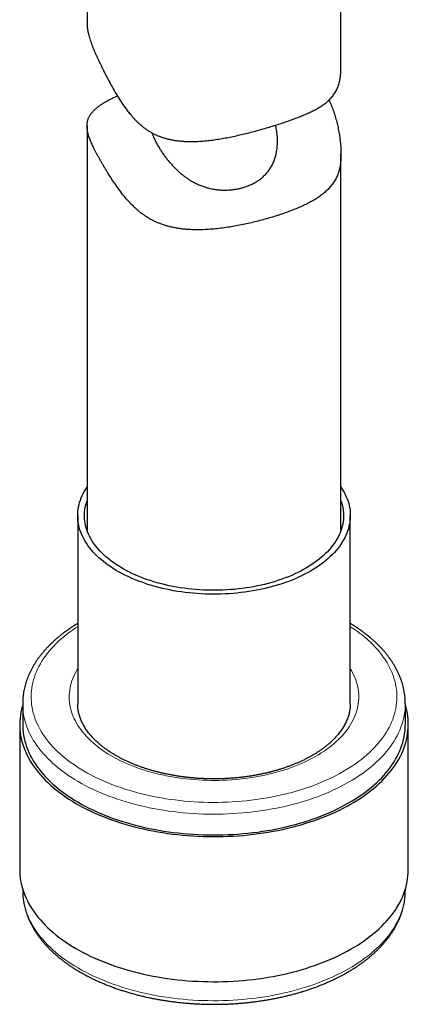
# Model space of a CAD drawing. Header units: millimetres. Extents: x 8 to 913, y 12 to 937.
# Tile 15 of 73: x 857 to 880, y 129 to 188. Entities that reach past the tile are written whole.
import ezdxf

# ---------------------------------------------------------------- set-up
doc = ezdxf.new("R2010")
doc.units = ezdxf.units.MM

msp = doc.modelspace()

# ---------------------------------------------------------------- linework, layer by layer
at = {"color": 7, "linetype": 'Continuous', "lineweight": 30}
for p, q in [((861.445, 201.588), (861.445, 187.355)), ((876.445, 184.76), (876.445, 188.383)), ((861.445, 181.244), (861.445, 157.351)), ((876.445, 157.351), (876.445, 179.592)), ((860.895, 158.221), (860.895, 147.097)), ((876.995, 147.097), (876.995, 158.221)), ((857.645, 147.097), (857.645, 145.872)), ((860.895, 147.1), (860.895, 147.097)), ((880.245, 145.872), (880.245, 147.097)), ((857.47, 145.872), (857.47, 137.299)), ((880.42, 137.299), (880.42, 145.872)), ((857.645, 136.146), (857.645, 136.074)), ((880.245, 136.074), (880.245, 136.146)), ((880.245, 136.074), (880.245, 136.078))]:
    msp.add_line(p, q, dxfattribs=at)
at = {"color": 7, "linetype": 'Continuous', "lineweight": 30, "flags": 128}
for points in [[(876.445, 159.909), (876.478, 159.858), (876.558, 159.73), (876.632, 159.6), (876.699, 159.469), (876.759, 159.337), (876.812, 159.205), (876.859, 159.071), (876.899, 158.936), (876.932, 158.801), (876.958, 158.666), (876.977, 158.53), (876.989, 158.393), (876.994, 158.257), (876.993, 158.121), (876.984, 157.984), (876.969, 157.848), (876.946, 157.712), (876.917, 157.577), (876.881, 157.442), (876.838, 157.308), (876.788, 157.174), (876.731, 157.042), (876.668, 156.911), (876.598, 156.78), (876.521, 156.651), (876.438, 156.523), (876.349, 156.397), (876.253, 156.272), (876.151, 156.149), (876.042, 156.028), (875.928, 155.909), (875.807, 155.792), (875.681, 155.676), (875.548, 155.563), (875.41, 155.452), (875.267, 155.344), (875.118, 155.238), (874.963, 155.135), (874.804, 155.034), (874.639, 154.936), (874.47, 154.841), (874.296, 154.749), (874.117, 154.66), (873.933, 154.574), (873.746, 154.491), (873.554, 154.411), (873.358, 154.334), (873.159, 154.261), (872.956, 154.192), (872.749, 154.125), (872.539, 154.063), (872.326, 154.004), (872.11, 153.948), (871.892, 153.896), (871.67, 153.848), (871.447, 153.804), (871.221, 153.763), (870.993, 153.727), (870.764, 153.694), (870.533, 153.665), (870.301, 153.64), (870.067, 153.619), (869.833, 153.602), (869.597, 153.589), (869.362, 153.58), (869.125, 153.575), (868.889, 153.574), (868.653, 153.577), (868.417, 153.584), (868.181, 153.595), (867.946, 153.61), (867.712, 153.628), (867.479, 153.651), (867.247, 153.678), (867.017, 153.709), (866.789, 153.743), (866.562, 153.782), (866.337, 153.824), (866.115, 153.87), (865.895, 153.92), (865.677, 153.974), (865.463, 154.031), (865.251, 154.092), (865.043, 154.156), (864.838, 154.224), (864.636, 154.295), (864.438, 154.37), (864.245, 154.448), (864.055, 154.529), (863.869, 154.614), (863.688, 154.701), (863.511, 154.792), (863.339, 154.885), (863.172, 154.982), (863.01, 155.081), (862.853, 155.183), (862.701, 155.288), (862.554, 155.395), (862.413, 155.504), (862.278, 155.616), (862.148, 155.73), (862.025, 155.846), (861.907, 155.965), (861.795, 156.085), (861.69, 156.207), (861.59, 156.331), (861.497, 156.456), (861.411, 156.583), (861.331, 156.712), (861.257, 156.841), (861.191, 156.972), (861.13, 157.104), (861.077, 157.237), (861.03, 157.371), (860.991, 157.505), (860.958, 157.64), (860.932, 157.776), (860.912, 157.912), (860.9, 158.048), (860.895, 158.185), (860.896, 158.321), (860.905, 158.457), (860.921, 158.594), (860.943, 158.729), (860.972, 158.865), (861.008, 159), (861.051, 159.134), (861.101, 159.267), (861.158, 159.4), (861.221, 159.531), (861.291, 159.661), (861.368, 159.79), (861.445, 159.909)], [(876.445, 159.091), (876.457, 159.056), (876.497, 158.924), (876.53, 158.792), (876.557, 158.66), (876.576, 158.527), (876.589, 158.394), (876.594, 158.26), (876.593, 158.127), (876.584, 157.993), (876.569, 157.86), (876.547, 157.728), (876.517, 157.595), (876.481, 157.463), (876.438, 157.332), (876.388, 157.202), (876.332, 157.073), (876.268, 156.945), (876.198, 156.817), (876.121, 156.692), (876.038, 156.567), (875.948, 156.444), (875.852, 156.323), (875.75, 156.203), (875.641, 156.086), (875.526, 155.97), (875.406, 155.856), (875.279, 155.745), (875.146, 155.635), (875.008, 155.528), (874.865, 155.424), (874.716, 155.322), (874.561, 155.223), (874.402, 155.126), (874.238, 155.032), (874.068, 154.941), (873.894, 154.854), (873.716, 154.769), (873.533, 154.687), (873.346, 154.609), (873.155, 154.534), (872.96, 154.462), (872.762, 154.394), (872.56, 154.329), (872.355, 154.268), (872.146, 154.21), (871.935, 154.156), (871.721, 154.106), (871.504, 154.059), (871.285, 154.016), (871.064, 153.977), (870.841, 153.942), (870.617, 153.911), (870.391, 153.884), (870.163, 153.861), (869.934, 153.842), (869.705, 153.826), (869.474, 153.815), (869.244, 153.808), (869.013, 153.805), (868.782, 153.806), (868.551, 153.81), (868.32, 153.819), (868.09, 153.832), (867.861, 153.849), (867.633, 153.87), (867.406, 153.895), (867.18, 153.924), (866.956, 153.956), (866.734, 153.993), (866.514, 154.033), (866.296, 154.078), (866.08, 154.126), (865.867, 154.178), (865.657, 154.233), (865.45, 154.292), (865.246, 154.355), (865.045, 154.421), (864.848, 154.491), (864.655, 154.564), (864.466, 154.641), (864.281, 154.72), (864.1, 154.803), (863.923, 154.889), (863.751, 154.978), (863.584, 155.07), (863.421, 155.165), (863.264, 155.263), (863.112, 155.363), (862.965, 155.466), (862.824, 155.572), (862.688, 155.68), (862.558, 155.79), (862.433, 155.903), (862.315, 156.017), (862.203, 156.134), (862.097, 156.252), (861.997, 156.373), (861.903, 156.495), (861.816, 156.618), (861.736, 156.743), (861.662, 156.869), (861.594, 156.997), (861.533, 157.126), (861.48, 157.255), (861.432, 157.386), (861.392, 157.517), (861.359, 157.649), (861.332, 157.782), (861.313, 157.915), (861.3, 158.048), (861.295, 158.181), (861.296, 158.315), (861.305, 158.448), (861.32, 158.581), (861.342, 158.714), (861.372, 158.846), (861.408, 158.978), (861.445, 159.091)], [(857.645, 147.025), (857.62, 146.942), (857.576, 146.771), (857.539, 146.599), (857.51, 146.426), (857.489, 146.253), (857.475, 146.08), (857.47, 145.907), (857.472, 145.733), (857.482, 145.56), (857.5, 145.387), (857.526, 145.214), (857.56, 145.042), (857.602, 144.87), (857.651, 144.699), (857.708, 144.529), (857.773, 144.359), (857.845, 144.191), (857.925, 144.024), (858.013, 143.858), (858.108, 143.693), (858.211, 143.53), (858.32, 143.369), (858.438, 143.209), (858.562, 143.051), (858.693, 142.895), (858.832, 142.742), (858.977, 142.59), (859.13, 142.44), (859.289, 142.293), (859.454, 142.148), (859.626, 142.006), (859.805, 141.867), (859.99, 141.73), (860.18, 141.596), (860.377, 141.465), (860.58, 141.337), (860.789, 141.212), (861.003, 141.091), (861.222, 140.972), (861.447, 140.857), (861.677, 140.746), (861.912, 140.638), (862.152, 140.533), (862.396, 140.432), (862.645, 140.335), (862.898, 140.242), (863.156, 140.153), (863.417, 140.067), (863.682, 139.986), (863.951, 139.908), (864.223, 139.835), (864.498, 139.765), (864.777, 139.7), (865.058, 139.639), (865.342, 139.583), (865.628, 139.53), (865.917, 139.483), (866.208, 139.439), (866.501, 139.4), (866.795, 139.365), (867.091, 139.335), (867.388, 139.309), (867.686, 139.288), (867.985, 139.271), (868.285, 139.259), (868.585, 139.251), (868.885, 139.248), (869.185, 139.249), (869.486, 139.255), (869.786, 139.266), (870.085, 139.281), (870.383, 139.3), (870.681, 139.324), (870.977, 139.353), (871.272, 139.386), (871.565, 139.423), (871.857, 139.465), (872.147, 139.511), (872.434, 139.561), (872.719, 139.616), (873.001, 139.676), (873.281, 139.739), (873.557, 139.807), (873.831, 139.878), (874.101, 139.954), (874.368, 140.034), (874.63, 140.118), (874.889, 140.206), (875.144, 140.298), (875.395, 140.393), (875.641, 140.493), (875.883, 140.596), (876.12, 140.703), (876.352, 140.813), (876.579, 140.926), (876.8, 141.043), (877.016, 141.164), (877.227, 141.287), (877.432, 141.414), (877.631, 141.544), (877.825, 141.677), (878.012, 141.812), (878.193, 141.951), (878.368, 142.092), (878.536, 142.236), (878.697, 142.382), (878.852, 142.53), (879, 142.681), (879.142, 142.834), (879.276, 142.989), (879.403, 143.146), (879.523, 143.305), (879.636, 143.466), (879.741, 143.629), (879.839, 143.792), (879.93, 143.958), (880.013, 144.124), (880.088, 144.292), (880.156, 144.461), (880.216, 144.631), (880.269, 144.802), (880.314, 144.973), (880.35, 145.146), (880.379, 145.318), (880.401, 145.491), (880.414, 145.664), (880.419, 145.838), (880.417, 146.011), (880.407, 146.185), (880.389, 146.358), (880.363, 146.53), (880.329, 146.703), (880.287, 146.875), (880.245, 147.025)], [(857.645, 145.872), (857.647, 145.735), (857.657, 145.565), (857.675, 145.394), (857.701, 145.224), (857.734, 145.054), (857.775, 144.885), (857.823, 144.717), (857.879, 144.549), (857.943, 144.382), (858.015, 144.217), (858.093, 144.052), (858.18, 143.889), (858.273, 143.727), (858.374, 143.566), (858.482, 143.407), (858.598, 143.25), (858.72, 143.094), (858.85, 142.941), (858.986, 142.789), (859.129, 142.64), (859.279, 142.493), (859.436, 142.348), (859.599, 142.205), (859.768, 142.065), (859.944, 141.928), (860.126, 141.793), (860.314, 141.661), (860.508, 141.532), (860.708, 141.406), (860.913, 141.283), (861.124, 141.164), (861.34, 141.047), (861.561, 140.934), (861.788, 140.824), (862.019, 140.718), (862.255, 140.615), (862.496, 140.515), (862.741, 140.42), (862.99, 140.328), (863.244, 140.24), (863.501, 140.156), (863.762, 140.075), (864.027, 139.999), (864.295, 139.927), (864.566, 139.858), (864.84, 139.794), (865.117, 139.734), (865.397, 139.679), (865.679, 139.627), (865.963, 139.58), (866.25, 139.537), (866.538, 139.499), (866.828, 139.464), (867.119, 139.435), (867.412, 139.409), (867.705, 139.388), (868, 139.372), (868.295, 139.36), (868.59, 139.352), (868.886, 139.349), (869.182, 139.35), (869.477, 139.356), (869.773, 139.366), (870.067, 139.381), (870.361, 139.4), (870.654, 139.424), (870.946, 139.452), (871.237, 139.484), (871.525, 139.521), (871.813, 139.562), (872.098, 139.608), (872.381, 139.658), (872.661, 139.712), (872.939, 139.77), (873.215, 139.833), (873.487, 139.899), (873.756, 139.97), (874.022, 140.045), (874.285, 140.123), (874.544, 140.206), (874.799, 140.293), (875.05, 140.383), (875.297, 140.477), (875.539, 140.575), (875.777, 140.676), (876.01, 140.781), (876.239, 140.89), (876.462, 141.002), (876.68, 141.117), (876.893, 141.236), (877.101, 141.357), (877.303, 141.482), (877.499, 141.61), (877.689, 141.741), (877.874, 141.874), (878.052, 142.011), (878.224, 142.149), (878.39, 142.291), (878.549, 142.435), (878.701, 142.581), (878.847, 142.73), (878.986, 142.881), (879.118, 143.033), (879.244, 143.188), (879.362, 143.345), (879.473, 143.503), (879.577, 143.663), (879.673, 143.824), (879.762, 143.987), (879.844, 144.151), (879.919, 144.316), (879.985, 144.483), (880.045, 144.65), (880.096, 144.818), (880.14, 144.987), (880.176, 145.157), (880.205, 145.327), (880.226, 145.497), (880.239, 145.668), (880.244, 145.838), (880.245, 145.872)], [(857.47, 137.299), (857.472, 137.159), (857.482, 136.986), (857.5, 136.813), (857.526, 136.64), (857.56, 136.468), (857.602, 136.296), (857.651, 136.125), (857.708, 135.955), (857.773, 135.786), (857.845, 135.617), (857.925, 135.45), (858.013, 135.284), (858.108, 135.12), (858.211, 134.957), (858.32, 134.795), (858.438, 134.636), (858.562, 134.478), (858.693, 134.322), (858.832, 134.168), (858.977, 134.016), (859.13, 133.867), (859.289, 133.719), (859.454, 133.575), (859.626, 133.433), (859.805, 133.293), (859.99, 133.156), (860.18, 133.023), (860.377, 132.892), (860.58, 132.764), (860.789, 132.639), (861.003, 132.517), (861.222, 132.399), (861.447, 132.284), (861.677, 132.172), (861.912, 132.064), (862.152, 131.96), (862.396, 131.859), (862.645, 131.762), (862.898, 131.668), (863.156, 131.579), (863.417, 131.493), (863.682, 131.412), (863.951, 131.334), (864.223, 131.261), (864.498, 131.192), (864.777, 131.127), (865.058, 131.066), (865.342, 131.009), (865.628, 130.957), (865.917, 130.909), (866.208, 130.865), (866.501, 130.826), (866.795, 130.791), (867.091, 130.761), (867.388, 130.735), (867.686, 130.714), (867.985, 130.697), (868.285, 130.685), (868.585, 130.677), (868.885, 130.674), (869.185, 130.676), (869.486, 130.682), (869.786, 130.692), (870.085, 130.707), (870.383, 130.726), (870.681, 130.75), (870.977, 130.779), (871.272, 130.812), (871.565, 130.849), (871.857, 130.891), (872.147, 130.937), (872.434, 130.988), (872.719, 131.043), (873.001, 131.102), (873.281, 131.165), (873.557, 131.233), (873.831, 131.305), (874.101, 131.381), (874.368, 131.461), (874.63, 131.545), (874.889, 131.632), (875.144, 131.724), (875.395, 131.82), (875.641, 131.919), (875.883, 132.022), (876.12, 132.129), (876.352, 132.239), (876.579, 132.353), (876.8, 132.47), (877.016, 132.59), (877.227, 132.714), (877.432, 132.84), (877.631, 132.97), (877.825, 133.103), (878.012, 133.239), (878.193, 133.377), (878.368, 133.518), (878.536, 133.662), (878.697, 133.808), (878.852, 133.957), (879, 134.107), (879.142, 134.261), (879.276, 134.416), (879.403, 134.573), (879.523, 134.732), (879.636, 134.892), (879.741, 135.055), (879.839, 135.219), (879.93, 135.384), (880.013, 135.551), (880.088, 135.719), (880.156, 135.888), (880.216, 136.058), (880.269, 136.228), (880.314, 136.4), (880.35, 136.572), (880.379, 136.745), (880.401, 136.917), (880.414, 137.091), (880.419, 137.264), (880.42, 137.299)]]:
    msp.add_lwpolyline(points, dxfattribs=at)
at = {"color": 252, "linetype": 'Continuous', "lineweight": 0, "flags": 128}
for points in [[(860.895, 151.662), (860.769, 151.579), (860.587, 151.454), (860.411, 151.326), (860.24, 151.196), (860.076, 151.063), (859.918, 150.928), (859.765, 150.79), (859.62, 150.651), (859.48, 150.509), (859.347, 150.365), (859.221, 150.219), (859.101, 150.071), (858.988, 149.921), (858.882, 149.77), (858.783, 149.617), (858.691, 149.463), (858.605, 149.307), (858.527, 149.15), (858.456, 148.992), (858.392, 148.833), (858.336, 148.673), (858.286, 148.513), (858.244, 148.351), (858.21, 148.189), (858.182, 148.027), (858.162, 147.864), (858.15, 147.701), (858.145, 147.538), (858.147, 147.374), (858.157, 147.211), (858.174, 147.048), (858.198, 146.886), (858.23, 146.724), (858.269, 146.562), (858.315, 146.401), (858.369, 146.241), (858.43, 146.081), (858.498, 145.923), (858.574, 145.766), (858.656, 145.609), (858.746, 145.455), (858.842, 145.301), (858.945, 145.149), (859.056, 144.999), (859.173, 144.85), (859.296, 144.704), (859.427, 144.559), (859.564, 144.416), (859.707, 144.275), (859.857, 144.137), (860.012, 144.001), (860.174, 143.867), (860.342, 143.736), (860.516, 143.607), (860.696, 143.481), (860.881, 143.358), (861.072, 143.237), (861.268, 143.12), (861.47, 143.005), (861.676, 142.894), (861.888, 142.785), (862.104, 142.68), (862.326, 142.579), (862.551, 142.48), (862.781, 142.385), (863.016, 142.294), (863.254, 142.206), (863.496, 142.122), (863.742, 142.042), (863.992, 141.965), (864.245, 141.892), (864.501, 141.823), (864.76, 141.758), (865.022, 141.696), (865.287, 141.639), (865.554, 141.586), (865.824, 141.537), (866.095, 141.491), (866.369, 141.45), (866.644, 141.414), (866.921, 141.381), (867.2, 141.352), (867.479, 141.328), (867.76, 141.308), (868.041, 141.292), (868.323, 141.281), (868.606, 141.274), (868.889, 141.271), (869.171, 141.272), (869.454, 141.277), (869.736, 141.287), (870.018, 141.301), (870.299, 141.32), (870.579, 141.342), (870.858, 141.369), (871.135, 141.4), (871.411, 141.435), (871.686, 141.475), (871.958, 141.518), (872.229, 141.566), (872.497, 141.617), (872.763, 141.673), (873.026, 141.733), (873.286, 141.796), (873.543, 141.864), (873.798, 141.935), (874.049, 142.011), (874.296, 142.09), (874.54, 142.172), (874.78, 142.259), (875.016, 142.349), (875.247, 142.442), (875.475, 142.539), (875.698, 142.64), (875.916, 142.743), (876.129, 142.85), (876.338, 142.961), (876.542, 143.074), (876.74, 143.19), (876.933, 143.309), (877.12, 143.432), (877.302, 143.557), (877.479, 143.684), (877.649, 143.814), (877.813, 143.947), (877.972, 144.083), (878.124, 144.22), (878.27, 144.36), (878.409, 144.502), (878.542, 144.646), (878.668, 144.792), (878.788, 144.94), (878.901, 145.089), (879.007, 145.241), (879.106, 145.394), (879.199, 145.548), (879.284, 145.704), (879.362, 145.86), (879.433, 146.018), (879.497, 146.177), (879.553, 146.337), (879.603, 146.498), (879.645, 146.659), (879.679, 146.821), (879.707, 146.984), (879.727, 147.147), (879.739, 147.31), (879.744, 147.473), (879.742, 147.636), (879.733, 147.799), (879.716, 147.962), (879.691, 148.125), (879.659, 148.287), (879.62, 148.449), (879.574, 148.61), (879.52, 148.77), (879.459, 148.929), (879.391, 149.088), (879.316, 149.245), (879.233, 149.401), (879.144, 149.556), (879.047, 149.709), (878.944, 149.861), (878.834, 150.012), (878.717, 150.16), (878.593, 150.307), (878.462, 150.452), (878.326, 150.595), (878.182, 150.735), (878.033, 150.874), (877.877, 151.01), (877.715, 151.144), (877.547, 151.275), (877.373, 151.404), (877.193, 151.53), (877.008, 151.653), (876.995, 151.662)], [(876.995, 149.168), (877.058, 149.062), (877.132, 148.928), (877.199, 148.792), (877.259, 148.655), (877.313, 148.518), (877.359, 148.38), (877.399, 148.24), (877.432, 148.101), (877.458, 147.961), (877.477, 147.82), (877.489, 147.679), (877.494, 147.538), (877.493, 147.397), (877.484, 147.257), (877.468, 147.116), (877.445, 146.976), (877.416, 146.836), (877.379, 146.696), (877.336, 146.558), (877.285, 146.42), (877.228, 146.283), (877.164, 146.147), (877.094, 146.012), (877.016, 145.878), (876.933, 145.745), (876.842, 145.614), (876.746, 145.485), (876.643, 145.357), (876.533, 145.231), (876.418, 145.107), (876.296, 144.985), (876.168, 144.865), (876.035, 144.747), (875.895, 144.631), (875.75, 144.518), (875.6, 144.407), (875.444, 144.298), (875.282, 144.192), (875.116, 144.089), (874.944, 143.989), (874.768, 143.891), (874.587, 143.797), (874.401, 143.705), (874.211, 143.617), (874.016, 143.532), (873.818, 143.45), (873.615, 143.371), (873.409, 143.296), (873.199, 143.224), (872.985, 143.155), (872.768, 143.091), (872.549, 143.029), (872.326, 142.972), (872.1, 142.918), (871.872, 142.868), (871.641, 142.821), (871.408, 142.779), (871.174, 142.74), (870.937, 142.705), (870.699, 142.674), (870.459, 142.648), (870.218, 142.625), (869.976, 142.606), (869.733, 142.591), (869.49, 142.58), (869.246, 142.573), (869.002, 142.57), (868.758, 142.571), (868.514, 142.576), (868.27, 142.585), (868.027, 142.598), (867.785, 142.615), (867.543, 142.636), (867.303, 142.661), (867.064, 142.69), (866.827, 142.723), (866.591, 142.76), (866.357, 142.801), (866.125, 142.845), (865.896, 142.894), (865.669, 142.946), (865.445, 143.002), (865.224, 143.061), (865.005, 143.125), (864.79, 143.191), (864.579, 143.261), (864.37, 143.335), (864.166, 143.412), (863.966, 143.493), (863.769, 143.576), (863.577, 143.663), (863.389, 143.753), (863.206, 143.847), (863.027, 143.943), (862.853, 144.042), (862.684, 144.143), (862.521, 144.248), (862.362, 144.355), (862.209, 144.465), (862.061, 144.577), (861.919, 144.692), (861.783, 144.809), (861.653, 144.928), (861.528, 145.049), (861.41, 145.173), (861.297, 145.298), (861.191, 145.425), (861.092, 145.553), (860.998, 145.684), (860.911, 145.815), (860.831, 145.949), (860.757, 146.083), (860.69, 146.218), (860.63, 146.355), (860.576, 146.493), (860.53, 146.631), (860.49, 146.77), (860.457, 146.91), (860.431, 147.05), (860.412, 147.19), (860.4, 147.331), (860.395, 147.472), (860.397, 147.613), (860.405, 147.754), (860.421, 147.895), (860.444, 148.035), (860.474, 148.175), (860.51, 148.314), (860.554, 148.453), (860.604, 148.591), (860.661, 148.728), (860.725, 148.864), (860.796, 148.999), (860.873, 149.133), (860.895, 149.168)], [(880.245, 147.098), (880.244, 147.063), (880.239, 146.892), (880.226, 146.722), (880.205, 146.551), (880.176, 146.381), (880.14, 146.212), (880.096, 146.043), (880.045, 145.875), (879.985, 145.708), (879.919, 145.541), (879.844, 145.376), (879.762, 145.212), (879.673, 145.049), (879.577, 144.888), (879.473, 144.728), (879.362, 144.569), (879.244, 144.413), (879.118, 144.258), (878.986, 144.105), (878.847, 143.955), (878.701, 143.806), (878.549, 143.66), (878.39, 143.516), (878.224, 143.374), (878.052, 143.235), (877.874, 143.099), (877.689, 142.965), (877.499, 142.835), (877.303, 142.707), (877.101, 142.582), (876.893, 142.46), (876.68, 142.342), (876.462, 142.227), (876.239, 142.115), (876.01, 142.006), (875.777, 141.901), (875.539, 141.8), (875.297, 141.702), (875.05, 141.608), (874.799, 141.517), (874.544, 141.431), (874.285, 141.348), (874.022, 141.269), (873.756, 141.195), (873.487, 141.124), (873.215, 141.057), (872.939, 140.995), (872.661, 140.937), (872.381, 140.883), (872.098, 140.833), (871.813, 140.787), (871.525, 140.746), (871.237, 140.709), (870.946, 140.677), (870.654, 140.649), (870.361, 140.625), (870.067, 140.606), (869.773, 140.591), (869.477, 140.581), (869.182, 140.575), (868.886, 140.574), (868.59, 140.577), (868.295, 140.584), (868, 140.596), (867.705, 140.613), (867.412, 140.634), (867.119, 140.659), (866.828, 140.689), (866.538, 140.723), (866.25, 140.762), (865.963, 140.805), (865.679, 140.852), (865.397, 140.903), (865.117, 140.959), (864.84, 141.019), (864.566, 141.083), (864.295, 141.151), (864.027, 141.224), (863.762, 141.3), (863.501, 141.38), (863.244, 141.465), (862.99, 141.553), (862.741, 141.645), (862.496, 141.74), (862.255, 141.839), (862.019, 141.942), (861.788, 142.049), (861.561, 142.159), (861.34, 142.272), (861.124, 142.388), (860.913, 142.508), (860.708, 142.631), (860.508, 142.757), (860.314, 142.886), (860.126, 143.018), (859.944, 143.153), (859.768, 143.29), (859.599, 143.43), (859.436, 143.573), (859.279, 143.717), (859.129, 143.865), (858.986, 144.014), (858.85, 144.166), (858.72, 144.319), (858.598, 144.475), (858.482, 144.632), (858.374, 144.791), (858.273, 144.951), (858.18, 145.113), (858.093, 145.277), (858.015, 145.441), (857.943, 145.607), (857.879, 145.774), (857.823, 145.942), (857.775, 146.11), (857.734, 146.279), (857.701, 146.449), (857.675, 146.619), (857.657, 146.789), (857.647, 146.96), (857.645, 147.096)], [(857.645, 136.074), (857.647, 135.937), (857.657, 135.766), (857.675, 135.596), (857.701, 135.425), (857.734, 135.256), (857.775, 135.087), (857.823, 134.918), (857.879, 134.751), (857.943, 134.584), (858.015, 134.418), (858.093, 134.253), (858.18, 134.09), (858.273, 133.928), (858.374, 133.768), (858.482, 133.609), (858.598, 133.451), (858.72, 133.296), (858.85, 133.142), (858.986, 132.991), (859.129, 132.841), (859.279, 132.694), (859.436, 132.549), (859.599, 132.407), (859.768, 132.267), (859.944, 132.129), (860.126, 131.995), (860.314, 131.863), (860.508, 131.734), (860.708, 131.608), (860.913, 131.485), (861.124, 131.365), (861.34, 131.249), (861.561, 131.135), (861.788, 131.025), (862.019, 130.919), (862.255, 130.816), (862.496, 130.717), (862.741, 130.621), (862.99, 130.529), (863.244, 130.441), (863.501, 130.357), (863.762, 130.277), (864.027, 130.2), (864.295, 130.128), (864.566, 130.06), (864.84, 129.996), (865.117, 129.936), (865.397, 129.88), (865.679, 129.829), (865.963, 129.781), (866.25, 129.739), (866.538, 129.7), (866.828, 129.666), (867.119, 129.636), (867.412, 129.611), (867.705, 129.59), (868, 129.573), (868.295, 129.561), (868.59, 129.554), (868.886, 129.55), (869.182, 129.552), (869.477, 129.558), (869.773, 129.568), (870.067, 129.583), (870.361, 129.602), (870.654, 129.625), (870.946, 129.653), (871.237, 129.686), (871.525, 129.723), (871.813, 129.764), (872.098, 129.809), (872.381, 129.859), (872.661, 129.913), (872.939, 129.972), (873.215, 130.034), (873.487, 130.101), (873.756, 130.171), (874.022, 130.246), (874.285, 130.325)], [(874.285, 130.325), (874.544, 130.407), (874.799, 130.494), (875.05, 130.584), (875.297, 130.679), (875.539, 130.776), (875.777, 130.878), (876.01, 130.983), (876.239, 131.091), (876.462, 131.203), (876.68, 131.319), (876.893, 131.437), (877.101, 131.559), (877.303, 131.684), (877.499, 131.811), (877.689, 131.942), (877.874, 132.076), (878.052, 132.212), (878.224, 132.351), (878.39, 132.492), (878.549, 132.636), (878.701, 132.783), (878.847, 132.931), (878.986, 133.082), (879.118, 133.235), (879.244, 133.39), (879.362, 133.546), (879.473, 133.704), (879.577, 133.864), (879.673, 134.026), (879.762, 134.189), (879.844, 134.353), (879.919, 134.518), (879.985, 134.684), (880.045, 134.852), (880.096, 135.02), (880.14, 135.189), (880.176, 135.358), (880.205, 135.528), (880.226, 135.698), (880.239, 135.869), (880.244, 136.04), (880.245, 136.074)]]:
    msp.add_lwpolyline(points, dxfattribs=at)
at = {"color": 7, "linetype": 'Continuous', "lineweight": 30}
for points, knots in [([(861.445, 187.355), (861.445, 187.321), (861.446, 187.248), (861.454, 187.132), (861.469, 187.007), (861.489, 186.877), (861.516, 186.743), (861.55, 186.605), (861.589, 186.463), (861.635, 186.315), (861.687, 186.163), (861.744, 186.007), (861.807, 185.846), (861.875, 185.683), (861.947, 185.516), (862.024, 185.346), (862.105, 185.17), (862.19, 184.991), (862.278, 184.807), (862.37, 184.621), (862.468, 184.423), (862.573, 184.216), (862.686, 183.998), (862.803, 183.777), (862.965, 183.48), (863.177, 183.11), (863.405, 182.746), (863.597, 182.46), (863.747, 182.252), (863.903, 182.049), (864.051, 181.87), (864.19, 181.712), (864.321, 181.574), (864.456, 181.441), (864.597, 181.313), (864.744, 181.191), (864.896, 181.076), (865.055, 180.969), (865.217, 180.871), (865.382, 180.782), (865.55, 180.703), (865.722, 180.632), (865.898, 180.569), (866.077, 180.514), (866.26, 180.466), (866.445, 180.426), (866.645, 180.391), (866.862, 180.362), (867.094, 180.34), (867.329, 180.327), (867.623, 180.322), (867.977, 180.33), (868.377, 180.358), (868.764, 180.4), (869.138, 180.453), (869.514, 180.515), (869.894, 180.588), (870.273, 180.668), (870.648, 180.755), (871.023, 180.848), (871.395, 180.945), (871.767, 181.048), (872.133, 181.154), (872.37, 181.227), (872.489, 181.263)], [0, 0, 0, 0, 0.011148, 0.024228, 0.037324, 0.050525, 0.063726, 0.077004, 0.090283, 0.103673, 0.117063, 0.130554, 0.144045, 0.157273, 0.1705, 0.183838, 0.197175, 0.210654, 0.224133, 0.23772, 0.251309, 0.266567, 0.281847, 0.297573, 0.313299, 0.344831, 0.376524, 0.392409, 0.408293, 0.423881, 0.439488, 0.451181, 0.462874, 0.47463, 0.486386, 0.498254, 0.510122, 0.522113, 0.534103, 0.545818, 0.557533, 0.569358, 0.581182, 0.593125, 0.605069, 0.617091, 0.629113, 0.643798, 0.658485, 0.673263, 0.688042, 0.713648, 0.739342, 0.762529, 0.785313, 0.808745, 0.832235, 0.855884, 0.879599, 0.902877, 0.927022, 0.951249, 0.97558, 1, 1, 1, 1]), ([(872.489, 181.263), (872.604, 181.299), (872.836, 181.372), (873.173, 181.483), (873.502, 181.598), (873.819, 181.715), (874.12, 181.833), (874.402, 181.952), (874.666, 182.073), (874.913, 182.198), (875.147, 182.33), (875.364, 182.469), (875.562, 182.616), (875.715, 182.75), (875.829, 182.866), (875.914, 182.962), (875.993, 183.063), (876.067, 183.169), (876.134, 183.281), (876.195, 183.399), (876.25, 183.525), (876.306, 183.679), (876.348, 183.832), (876.38, 183.982), (876.4, 184.1), (876.417, 184.222), (876.429, 184.35), (876.438, 184.483), (876.444, 184.62), (876.444, 184.714), (876.445, 184.76)], [0, 0, 0, 0, 0.048062, 0.097584, 0.147287, 0.197446, 0.247779, 0.297241, 0.345231, 0.394611, 0.444129, 0.493999, 0.54401, 0.593109, 0.620356, 0.647603, 0.674973, 0.702341, 0.729896, 0.75745, 0.785198, 0.812944, 0.854117, 0.874831, 0.895544, 0.91644, 0.937336, 0.958404, 0.979472, 1, 1, 1, 1]), ([(872.489, 175.889), (872.37, 175.853), (872.128, 175.78), (871.751, 175.675), (871.362, 175.575), (870.963, 175.481), (870.559, 175.395), (870.156, 175.319), (869.753, 175.252), (869.347, 175.196), (868.934, 175.152), (868.52, 175.121), (868.107, 175.107), (867.755, 175.11), (867.463, 175.123), (867.228, 175.141), (866.994, 175.167), (866.761, 175.202), (866.53, 175.245), (866.3, 175.298), (866.073, 175.362), (865.861, 175.432), (865.665, 175.507), (865.484, 175.585), (865.307, 175.671), (865.132, 175.767), (864.961, 175.87), (864.794, 175.983), (864.631, 176.104), (864.475, 176.231), (864.325, 176.362), (864.13, 176.545), (863.895, 176.789), (863.629, 177.099), (863.376, 177.422), (863.139, 177.753), (862.913, 178.09), (862.734, 178.373), (862.594, 178.602), (862.492, 178.773), (862.392, 178.943), (862.296, 179.11), (862.202, 179.274), (862.113, 179.433), (862.029, 179.587), (861.949, 179.737), (861.875, 179.882), (861.805, 180.023), (861.741, 180.16), (861.682, 180.293), (861.63, 180.421), (861.582, 180.549), (861.539, 180.678), (861.504, 180.805), (861.476, 180.928), (861.457, 181.046), (861.446, 181.159), (861.443, 181.268), (861.449, 181.373), (861.467, 181.497), (861.504, 181.638), (861.571, 181.794), (861.662, 181.944), (861.778, 182.089), (861.917, 182.229), (862.064, 182.353), (862.213, 182.463), (862.36, 182.561), (862.519, 182.658), (862.692, 182.755), (862.879, 182.852), (863.06, 182.94), (863.184, 182.997), (863.237, 183.021)], [0, 0, 0, 0, 0.018732, 0.038025, 0.057384, 0.076911, 0.096505, 0.115756, 0.134473, 0.153738, 0.17306, 0.192531, 0.212063, 0.231246, 0.242453, 0.253659, 0.264924, 0.276189, 0.28754, 0.298891, 0.310328, 0.321764, 0.331282, 0.340799, 0.350387, 0.359975, 0.36966, 0.379346, 0.389108, 0.398871, 0.408314, 0.417768, 0.437236, 0.456768, 0.476424, 0.496118, 0.515427, 0.535478, 0.545541, 0.555603, 0.565739, 0.575873, 0.586096, 0.596319, 0.60639, 0.616461, 0.626625, 0.63679, 0.647069, 0.657348, 0.667711, 0.678075, 0.689769, 0.701463, 0.71325, 0.725037, 0.736924, 0.748812, 0.760769, 0.772726, 0.792652, 0.813171, 0.833757, 0.854508, 0.875324, 0.895769, 0.911008, 0.926322, 0.941663, 0.957151, 0.97267, 0.988341, 1, 1, 1, 1]), ([(875.74, 182.777), (875.764, 182.725), (875.835, 182.57), (875.94, 182.305), (876.052, 181.98), (876.15, 181.648), (876.234, 181.312), (876.305, 180.974), (876.363, 180.637), (876.406, 180.301), (876.431, 180.02), (876.442, 179.792), (876.445, 179.614), (876.443, 179.44), (876.435, 179.271), (876.421, 179.108), (876.401, 178.949), (876.373, 178.796), (876.34, 178.651), (876.3, 178.512), (876.255, 178.38), (876.203, 178.253), (876.145, 178.131), (876.081, 178.013), (876.01, 177.9), (875.934, 177.79), (875.828, 177.654), (875.683, 177.495), (875.49, 177.316), (875.275, 177.145), (875.039, 176.983), (874.784, 176.828), (874.512, 176.681), (874.222, 176.539), (873.911, 176.401), (873.579, 176.266), (873.23, 176.135), (872.867, 176.008), (872.614, 175.929), (872.489, 175.889)], [0, 0, 0, 0, 0.016137, 0.047642, 0.079298, 0.11101, 0.142957, 0.174951, 0.207196, 0.239521, 0.272036, 0.290364, 0.308692, 0.327167, 0.345642, 0.36433, 0.383018, 0.401871, 0.420724, 0.439002, 0.457281, 0.475673, 0.494064, 0.512578, 0.531093, 0.549692, 0.568292, 0.602809, 0.638354, 0.674013, 0.70996, 0.746021, 0.781441, 0.816785, 0.853192, 0.889727, 0.926599, 0.96361, 1, 1, 1, 1]), ([(870.717, 177.624), (870.802, 177.653), (870.972, 177.71), (871.214, 177.817), (871.443, 177.942), (871.655, 178.084), (871.85, 178.243), (872.025, 178.417), (872.183, 178.609), (872.318, 178.814), (872.431, 179.032), (872.523, 179.259), (872.596, 179.498), (872.642, 179.716), (872.67, 179.909), (872.686, 180.074), (872.695, 180.242), (872.695, 180.412), (872.688, 180.583), (872.673, 180.756), (872.651, 180.929), (872.619, 181.106), (872.594, 181.227), (872.576, 181.29), (872.576, 181.29)], [0, 0, 0, 0, 0.0553561, 0.1113844, 0.167412, 0.2241412, 0.2795154, 0.3356014, 0.3916872, 0.4485121, 0.5029964, 0.558099, 0.6132063, 0.6688954, 0.7046171, 0.7403397, 0.7764073, 0.8124756, 0.8489731, 0.8854709, 0.9222961, 0.9591211, 0.9994831, 1, 1, 1, 1]), ([(865.287, 180.835), (865.292, 180.82), (865.314, 180.743), (865.372, 180.596), (865.463, 180.393), (865.572, 180.183), (865.688, 179.981), (865.807, 179.789), (865.929, 179.608), (866.061, 179.424), (866.202, 179.242), (866.35, 179.064), (866.53, 178.863), (866.71, 178.682), (866.886, 178.52), (867.023, 178.403), (867.166, 178.29), (867.314, 178.181), (867.467, 178.079), (867.651, 177.966), (867.862, 177.853), (868.101, 177.744), (868.324, 177.66), (868.538, 177.593), (868.763, 177.537), (869.005, 177.492), (869.263, 177.463), (869.499, 177.452), (869.718, 177.455), (869.923, 177.467), (870.126, 177.491), (870.327, 177.525), (870.525, 177.568), (870.653, 177.606), (870.717, 177.624)], [0, 0, 0, 0, 0.008783, 0.046396, 0.084513, 0.122632, 0.161253, 0.192592, 0.223933, 0.257147, 0.290363, 0.322394, 0.354426, 0.403569, 0.428346, 0.453123, 0.478176, 0.50323, 0.528517, 0.553805, 0.591854, 0.626443, 0.661031, 0.689585, 0.718138, 0.756214, 0.790881, 0.825549, 0.854192, 0.882836, 0.91194, 0.94123, 0.970521, 1, 1, 1, 1]), ([(860.895, 151.842), (860.867, 151.825), (860.776, 151.771), (860.627, 151.677), (860.448, 151.558), (860.273, 151.437), (860.103, 151.314), (859.938, 151.187), (859.778, 151.059), (859.623, 150.928), (859.474, 150.794), (859.329, 150.659), (859.19, 150.521), (859.057, 150.381), (858.929, 150.24), (858.807, 150.096), (858.691, 149.951), (858.58, 149.803), (858.476, 149.655), (858.377, 149.505), (858.285, 149.353), (858.198, 149.2), (858.118, 149.046), (858.044, 148.891), (857.976, 148.735), (857.915, 148.578), (857.86, 148.421), (857.811, 148.263), (857.768, 148.104), (857.732, 147.945), (857.701, 147.785), (857.678, 147.625), (857.66, 147.465), (857.649, 147.305), (857.644, 147.182), (857.645, 147.112), (857.645, 147.096)], [0, 0, 0, 0, 0.013614, 0.044685, 0.075758, 0.10683, 0.137898, 0.168961, 0.200015, 0.231056, 0.262082, 0.293086, 0.324066, 0.355015, 0.385929, 0.416803, 0.44763, 0.478405, 0.509123, 0.539778, 0.570365, 0.600881, 0.631321, 0.661684, 0.691967, 0.722171, 0.752296, 0.782344, 0.81232, 0.842228, 0.872075, 0.901868, 0.931617, 0.96133, 0.991018, 1, 1, 1, 1]), ([(880.244, 147.098), (880.244, 147.143), (880.243, 147.242), (880.235, 147.394), (880.22, 147.554), (880.199, 147.713), (880.172, 147.872), (880.139, 148.031), (880.099, 148.189), (880.053, 148.347), (880.001, 148.504), (879.943, 148.66), (879.879, 148.816), (879.808, 148.97), (879.731, 149.124), (879.649, 149.276), (879.56, 149.428), (879.465, 149.578), (879.364, 149.726), (879.257, 149.874), (879.144, 150.019), (879.026, 150.163), (878.902, 150.305), (878.772, 150.446), (878.636, 150.584), (878.495, 150.72), (878.349, 150.854), (878.197, 150.986), (878.041, 151.116), (877.879, 151.243), (877.712, 151.368), (877.54, 151.491), (877.363, 151.611), (877.182, 151.728), (877.059, 151.805), (876.995, 151.842), (876.995, 151.842)], [0, 0, 0, 0, 0.025215, 0.054891, 0.084573, 0.114272, 0.143999, 0.173763, 0.203574, 0.23344, 0.263368, 0.293363, 0.323431, 0.353575, 0.383795, 0.414094, 0.444469, 0.47492, 0.505443, 0.536035, 0.566692, 0.597408, 0.628179, 0.659, 0.689864, 0.720766, 0.751702, 0.782666, 0.813654, 0.844662, 0.875684, 0.906718, 0.937761, 0.968809, 0.99986, 1, 1, 1, 1]), ([(876.994, 147.098), (876.994, 147.079), (876.995, 147.019), (876.989, 146.919), (876.977, 146.798), (876.958, 146.678), (876.933, 146.557), (876.903, 146.437), (876.866, 146.318), (876.823, 146.2), (876.774, 146.082), (876.72, 145.965), (876.659, 145.849), (876.593, 145.734), (876.522, 145.621), (876.444, 145.508), (876.362, 145.396), (876.273, 145.286), (876.179, 145.176), (876.08, 145.068), (875.976, 144.962), (875.866, 144.857), (875.751, 144.753), (875.63, 144.651), (875.505, 144.55), (875.374, 144.451), (875.238, 144.354), (875.098, 144.259), (874.953, 144.166), (874.803, 144.076), (874.648, 143.987), (874.489, 143.9), (874.326, 143.816), (874.158, 143.734), (873.987, 143.655), (873.811, 143.579), (873.631, 143.505), (873.448, 143.433), (873.261, 143.365), (873.071, 143.299), (872.877, 143.236), (872.68, 143.177), (872.48, 143.12), (872.278, 143.066), (872.072, 143.016), (871.865, 142.969), (871.655, 142.925), (871.442, 142.884), (871.228, 142.846), (871.012, 142.812), (870.794, 142.782), (870.575, 142.754), (870.354, 142.731), (870.133, 142.71), (869.91, 142.693), (869.687, 142.68), (869.463, 142.67), (869.238, 142.664), (869.013, 142.661), (868.789, 142.661), (868.564, 142.666), (868.34, 142.673), (868.116, 142.685), (867.893, 142.699), (867.67, 142.718), (867.449, 142.739), (867.229, 142.765), (867.01, 142.793), (866.793, 142.825), (866.578, 142.861), (866.364, 142.899), (866.153, 142.941), (865.943, 142.987), (865.736, 143.035), (865.532, 143.087), (865.331, 143.142), (865.132, 143.2), (864.936, 143.261), (864.744, 143.324), (864.555, 143.391), (864.369, 143.461), (864.187, 143.533), (864.009, 143.608), (863.835, 143.686), (863.665, 143.766), (863.499, 143.849), (863.337, 143.934), (863.18, 144.021), (863.027, 144.111), (862.879, 144.202), (862.736, 144.296), (862.598, 144.392), (862.464, 144.489), (862.336, 144.588), (862.213, 144.689), (862.094, 144.792), (861.982, 144.896), (861.874, 145.001), (861.772, 145.108), (861.675, 145.216), (861.584, 145.325), (861.498, 145.435), (861.418, 145.546), (861.343, 145.658), (861.274, 145.771), (861.211, 145.885), (861.153, 146), (861.1, 146.115), (861.054, 146.232), (861.013, 146.349), (860.978, 146.467), (860.949, 146.585), (860.926, 146.705), (860.909, 146.825), (860.899, 146.945), (860.894, 147.037), (860.895, 147.088), (860.895, 147.099)], [0, 0, 0, 0, 0.004394, 0.013752, 0.023102, 0.032428, 0.041719, 0.050964, 0.060158, 0.069295, 0.078376, 0.087402, 0.096374, 0.105298, 0.114177, 0.123016, 0.131821, 0.140595, 0.149344, 0.158072, 0.166781, 0.175476, 0.18416, 0.192836, 0.201504, 0.210168, 0.21883, 0.22749, 0.236149, 0.24481, 0.253471, 0.262135, 0.270801, 0.27947, 0.288142, 0.296819, 0.305499, 0.314182, 0.32287, 0.331562, 0.340257, 0.348957, 0.35766, 0.366366, 0.375076, 0.383789, 0.392505, 0.401224, 0.409946, 0.418669, 0.427396, 0.436124, 0.444854, 0.453585, 0.462318, 0.471052, 0.479787, 0.488522, 0.497258, 0.505994, 0.51473, 0.523466, 0.532201, 0.540935, 0.549668, 0.5584, 0.567131, 0.575859, 0.584586, 0.593311, 0.602033, 0.610753, 0.61947, 0.628184, 0.636894, 0.645602, 0.654305, 0.663005, 0.671701, 0.680393, 0.689081, 0.697764, 0.706444, 0.715119, 0.723789, 0.732456, 0.741119, 0.749778, 0.758434, 0.767088, 0.775739, 0.784389, 0.793038, 0.801688, 0.810339, 0.818994, 0.827653, 0.83632, 0.844996, 0.853685, 0.862389, 0.871112, 0.879857, 0.88863, 0.897435, 0.906275, 0.915157, 0.924085, 0.933064, 0.942095, 0.951184, 0.960329, 0.969529, 0.978781, 0.988077, 0.997407, 1, 1, 1, 1]), ([(857.645, 136.076), (857.645, 136.029), (857.646, 135.93), (857.654, 135.777), (857.669, 135.617), (857.69, 135.458), (857.717, 135.298), (857.751, 135.14), (857.79, 134.981), (857.836, 134.824), (857.888, 134.667), (857.946, 134.51), (858.011, 134.355), (858.081, 134.2), (858.158, 134.047), (858.241, 133.894), (858.329, 133.743), (858.424, 133.593), (858.525, 133.444), (858.632, 133.297), (858.745, 133.151), (858.863, 133.008), (858.987, 132.865), (859.117, 132.725), (859.253, 132.587), (859.394, 132.45), (859.54, 132.316), (859.692, 132.184), (859.849, 132.055), (860.011, 131.927), (860.177, 131.802), (860.349, 131.68), (860.526, 131.56), (860.707, 131.443), (860.893, 131.328), (861.083, 131.217), (861.278, 131.108), (861.477, 131.001), (861.68, 130.898), (861.886, 130.798), (862.097, 130.701), (862.312, 130.607), (862.53, 130.516), (862.751, 130.428), (862.976, 130.343), (863.204, 130.261), (863.436, 130.183), (863.67, 130.108), (863.907, 130.036), (864.147, 129.968), (864.39, 129.903), (864.634, 129.841), (864.882, 129.783), (865.131, 129.729), (865.383, 129.677), (865.636, 129.63), (865.891, 129.586), (866.148, 129.545), (866.407, 129.508), (866.666, 129.475), (866.927, 129.445), (867.189, 129.419), (867.452, 129.397), (867.716, 129.378), (867.981, 129.363), (868.246, 129.351), (868.511, 129.343), (868.777, 129.339), (869.042, 129.339), (869.308, 129.342), (869.573, 129.349), (869.839, 129.359), (870.103, 129.373), (870.367, 129.391), (870.63, 129.413), (870.893, 129.438), (871.154, 129.467), (871.414, 129.499), (871.673, 129.535), (871.93, 129.575), (872.186, 129.618), (872.44, 129.664), (872.692, 129.715), (872.942, 129.768), (873.189, 129.826), (873.435, 129.886), (873.678, 129.95), (873.914, 130.017), (874.087, 130.068), (874.179, 130.096), (874.196, 130.102)], [0, 0, 0, 0, 0.009588, 0.020677, 0.031768, 0.042866, 0.053973, 0.065095, 0.076234, 0.087394, 0.098577, 0.109785, 0.121021, 0.132284, 0.143576, 0.154898, 0.166248, 0.177626, 0.189032, 0.200463, 0.211918, 0.223396, 0.234894, 0.24641, 0.257943, 0.26949, 0.28105, 0.29262, 0.304199, 0.315785, 0.327377, 0.338973, 0.350573, 0.362174, 0.373777, 0.38538, 0.396982, 0.408583, 0.420183, 0.43178, 0.443375, 0.454968, 0.466558, 0.478145, 0.489728, 0.501309, 0.512887, 0.524462, 0.536033, 0.547602, 0.559168, 0.570731, 0.582292, 0.59385, 0.605406, 0.616959, 0.62851, 0.64006, 0.651607, 0.663153, 0.674698, 0.686241, 0.697783, 0.709324, 0.720864, 0.732403, 0.743942, 0.755481, 0.76702, 0.778559, 0.790097, 0.801637, 0.813176, 0.824716, 0.836258, 0.8478, 0.859343, 0.870888, 0.882434, 0.893982, 0.905532, 0.917083, 0.928637, 0.940194, 0.951752, 0.963314, 0.974878, 0.986445, 0.997406, 1, 1, 1, 1]), ([(874.196, 130.102), (874.238, 130.114), (874.358, 130.152), (874.554, 130.217), (874.784, 130.296), (875.011, 130.379), (875.234, 130.465), (875.455, 130.555), (875.671, 130.647), (875.884, 130.743), (876.093, 130.841), (876.298, 130.943), (876.5, 131.047), (876.697, 131.155), (876.889, 131.265), (877.078, 131.378), (877.262, 131.494), (877.441, 131.612), (877.616, 131.733), (877.786, 131.857), (877.951, 131.983), (878.111, 132.112), (878.266, 132.243), (878.416, 132.376), (878.56, 132.512), (878.699, 132.65), (878.832, 132.789), (878.96, 132.931), (879.082, 133.075), (879.198, 133.22), (879.309, 133.367), (879.413, 133.516), (879.512, 133.666), (879.604, 133.818), (879.691, 133.97), (879.771, 134.124), (879.845, 134.279), (879.913, 134.435), (879.974, 134.592), (880.03, 134.75), (880.079, 134.908), (880.121, 135.067), (880.158, 135.226), (880.188, 135.386), (880.212, 135.546), (880.229, 135.706), (880.24, 135.866), (880.245, 135.99), (880.244, 136.061), (880.244, 136.079)], [0, 0, 0, 0, 0.011628, 0.033645, 0.055668, 0.077696, 0.099732, 0.121773, 0.143821, 0.165876, 0.187936, 0.210002, 0.232074, 0.25415, 0.276231, 0.298315, 0.320402, 0.34249, 0.364577, 0.386662, 0.408743, 0.430818, 0.452883, 0.474937, 0.496977, 0.518999, 0.540999, 0.562974, 0.58492, 0.606834, 0.62871, 0.650546, 0.672337, 0.69408, 0.715772, 0.737411, 0.758994, 0.780521, 0.801991, 0.823405, 0.844765, 0.866073, 0.887333, 0.908549, 0.929728, 0.950875, 0.971996, 0.9931, 1, 1, 1, 1])]:
    msp.add_open_spline(points, degree=3, knots=knots, dxfattribs=at)

doc.saveas('drawing.dxf')
